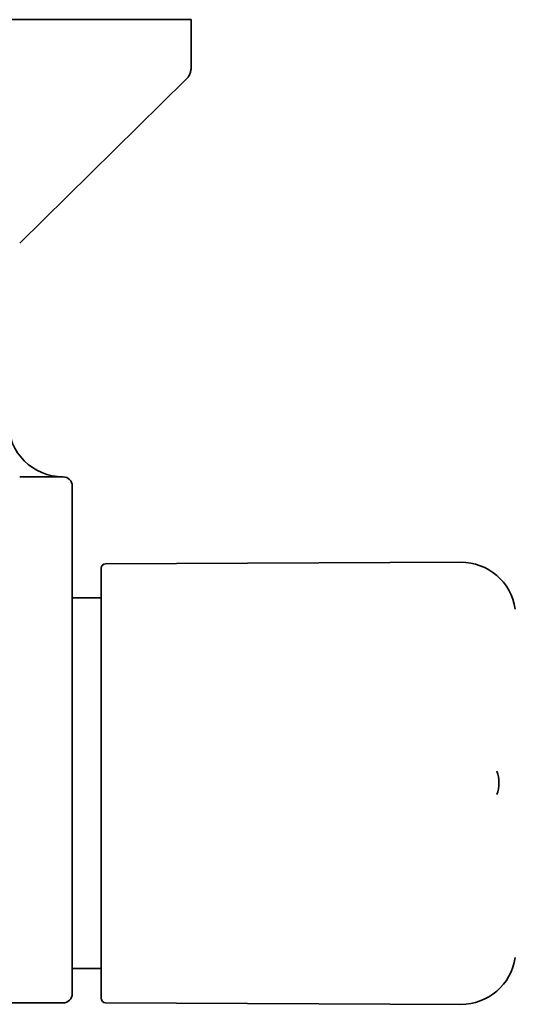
# Model space of a CAD drawing. Header units: millimetres. Extents: x 8 to 890, y 12 to 1884.
# Tile 8 of 26: x 551 to 605, y 833 to 941. Entities that reach past the tile are written whole.
import ezdxf

# ---------------------------------------------------------------- set-up
doc = ezdxf.new("R2010")
doc.units = ezdxf.units.MM

msp = doc.modelspace()

# ---------------------------------------------------------------- linework, layer by layer
at = {"color": 7, "linetype": 'Continuous', "lineweight": 35}
for p, q in [((500, 940.86), (565.13, 940.86)), ((565.13, 940.86), (570, 940.86)), ((570, 935.69), (570, 940.86)), ((551.25, 916.43), (569.4, 934.27)), ((551.26, 890.86), (553.32, 890.86)), ((553.32, 890.86), (553.34, 890.86)), ((556, 890.86), (553.36, 890.86)), ((560.15, 857.38), (560.15, 880.86)), ((599.49, 881.53), (560.65, 881.36)), ((560.15, 877.62), (557, 877.62)), ((603.44, 858.67), (603.43, 858.68)), ((560.15, 833.85), (560.15, 857.38)), ((603.44, 856.11), (603.44, 856.11)), ((557, 837.09), (560.15, 837.09)), ((530.72, 833.34), (556, 833.34)), ((560.65, 833.35), (599.49, 833.18))]:
    msp.add_line(p, q, dxfattribs=at)
for centre, radius, start, end in [((556, 896.86), 6, 180, 270), ((556, 889.86), 1, 0, 90), ((560.65, 880.86), 0.5, 90.25, 180), ((599.51, 875.53), 6, 8.4268, 90.25), ((599.65, 857.39), 4, 341.3592, 18.7683), ((599.51, 839.18), 6, 269.75, 351.5732), ((556, 834.34), 1, 270.0012, 359.9997), ((560.65, 833.85), 0.5, 180, 269.75)]:
    msp.add_arc(centre, radius, start, end, dxfattribs=at)
for points, knots in [([(569.4, 934.27), (569.45, 934.32), (569.54, 934.41), (569.67, 934.57), (569.77, 934.74), (569.85, 934.92), (569.92, 935.1), (569.97, 935.29), (569.99, 935.49), (570, 935.63), (570, 935.69)], [0, 0, 0, 0, 0.129501, 0.255184, 0.378255, 0.5, 0.621744, 0.744816, 0.870498, 1, 1, 1, 1]), ([(557, 889.86), (557, 889.85), (557, 889.85), (557, 889.82), (557, 889.75), (557, 889.65), (557, 889.52), (557, 889.35), (557, 889.16), (557, 888.94), (557, 888.69), (557, 888.42), (557, 888.12), (557, 887.8), (557, 887.45), (557, 887.09), (557, 886.7), (557, 886.3), (557, 885.88), (557, 885.44), (557, 885), (557, 884.54), (557, 884.24), (557, 884.08)], [0, 0, 0, 0, 0.032502, 0.08077, 0.129204, 0.177694, 0.226128, 0.274398, 0.322658, 0.371083, 0.419564, 0.467991, 0.516252, 0.564516, 0.612944, 0.661429, 0.709859, 0.758123, 0.806388, 0.854818, 0.903304, 0.951735, 1, 1, 1, 1]), ([(557, 884.08), (557, 883.39), (557, 882), (557, 879.92), (557, 877.83), (557, 875.84), (557, 873.94), (557, 872.12), (557, 870.36), (557, 868.36), (557, 867.25), (557, 864.27), (557, 864.88), (557, 865.48), (557, 862.5), (557, 861.4), (557, 859.79), (557, 858.74), (557, 858.04), (557, 857.35), (557, 856.66), (557, 855.96), (557, 855.26), (557, 854.57), (557, 853.85), (557, 853.12), (557, 852.37), (557, 851.62), (557, 850.89), (557, 850.15), (557, 849.41), (557, 848.68), (557, 847.96), (557, 847.24), (557, 846.55), (557, 845.87), (557, 845.21), (557, 844.57), (557, 843.94), (557, 843.32), (557, 842.71), (557, 842.11), (557, 841.52), (557, 840.96), (557, 840.42), (557, 839.91), (557, 839.42), (557, 838.95), (557, 838.5), (557, 838.06), (557, 837.65), (557, 837.25), (557, 836.88), (557, 836.53), (557, 836.21), (557, 835.92), (557, 835.65), (557, 835.41), (557, 835.19), (557, 834.99), (557, 834.82), (557, 834.68), (557, 834.55), (557, 834.46), (557, 834.39), (557, 834.35), (557, 834.34), (557, 834.34), (557, 834.34)], [0, 0, 0, 0, 0.03346, 0.066922, 0.100384, 0.133844, 0.162724, 0.191606, 0.220486, 0.249389, 0.278291, 0.307194, 0.307226, 0.307258, 0.336139, 0.365021, 0.393901, 0.404887, 0.415874, 0.426858, 0.437838, 0.448932, 0.460031, 0.47113, 0.482224, 0.494344, 0.506475, 0.518609, 0.53074, 0.54286, 0.555333, 0.567816, 0.580303, 0.592787, 0.605259, 0.617406, 0.629562, 0.641721, 0.653878, 0.666024, 0.678523, 0.691033, 0.703547, 0.716057, 0.728556, 0.740705, 0.752864, 0.765026, 0.777185, 0.789333, 0.801834, 0.814346, 0.826861, 0.839373, 0.851874, 0.863999, 0.876133, 0.888272, 0.900406, 0.912531, 0.925007, 0.937493, 0.949983, 0.962469, 0.974944, 0.987056, 0.999179, 1, 1, 1, 1])]:
    msp.add_open_spline(points, degree=3, knots=knots, dxfattribs=at)

doc.saveas('drawing.dxf')
